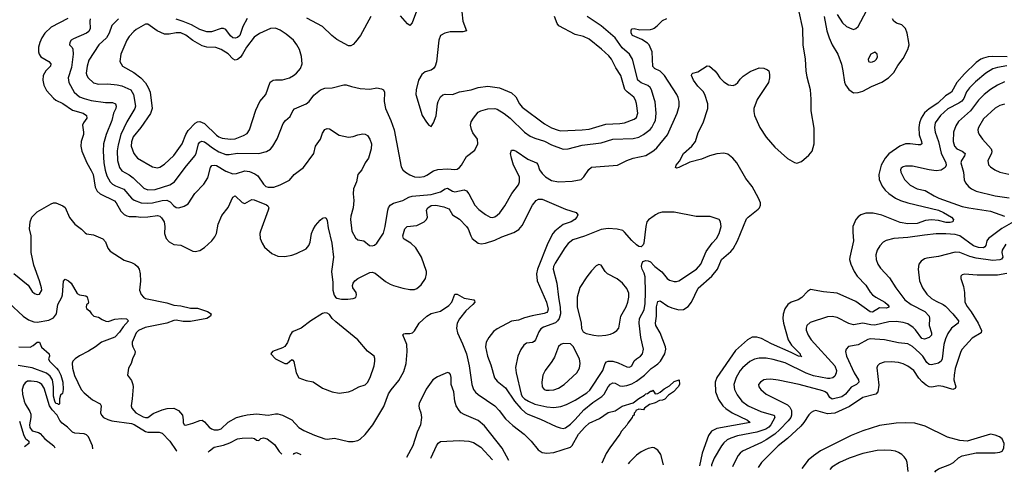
# Model space of a CAD drawing. Header units: inches. Extents: x 1954678 to 2060271, y 904822 to 1016299.
# Tile 104 of 256: x 2034623 to 2042968, y 905307 to 909143. Entities that reach past the tile are written whole.
import ezdxf

# ---------------------------------------------------------------- set-up
doc = ezdxf.new("R2010")
doc.units = ezdxf.units.IN
doc.header["$MEASUREMENT"] = 0
doc.layers.add('C0930', color=7, linetype='Continuous')
doc.layers.add('C0940', color=7, linetype='Continuous')

msp = doc.modelspace()

# ---------------------------------------------------------------- linework, layer by layer
at = {"layer": 'C0930', "color": 5}
for points, elevation in [([(2037985.3, 909214.7), (2037950, 909117.2), (2037930, 909095.1), (2037910, 909107), (2037850, 909177)], 560), ([(2038370.2, 909210.2), (2038378.9, 909130), (2038410.5, 909050), (2038378.2, 909041.8), (2038270, 909041), (2038226, 909030), (2038190.7, 909010), (2038174.9, 908970), (2038154.6, 908785.4), (2038145.3, 908750), (2038131.1, 908728.9), (2038110, 908714.7), (2038058.9, 908701.1), (2038030, 908678), (2038004.4, 908630), (2037982, 908550), (2037979.5, 908510), (2038033.7, 908330), (2038070, 908273.4), (2038090, 908250.7), (2038110, 908238.8), (2038131.3, 908268.7), (2038152.7, 908327.3), (2038163.5, 908430), (2038169.7, 908450.3), (2038189.8, 908490.2), (2038210, 908506), (2038230, 908512), (2038290, 908510.3), (2038350, 908531.7), (2038450, 908547.7), (2038510, 908569.2), (2038590, 908580.2), (2038690, 908564.5), (2038790, 908522.7), (2038827.3, 908490), (2038858.2, 908430), (2038882.5, 908402.5), (2039070, 908261.5), (2039130, 908227.9), (2039185.7, 908205.7), (2039210, 908201.6), (2039390, 908208.7), (2039450, 908215.9), (2039590, 908258.3), (2039710, 908263.8), (2039749.2, 908270), (2039830, 908299.1), (2039850, 908314.4), (2039863.1, 908350), (2039851.8, 908431.8), (2039842.3, 908462.3), (2039827.7, 908487.7), (2039770.6, 908530.6), (2039752.7, 908552.7), (2039718.1, 908670), (2039674.6, 908734.6), (2039638.4, 908810), (2039617, 908837), (2039554.3, 908894.3), (2039450, 908978.4), (2039400.8, 909000.8), (2039330, 909017.1), (2039193.1, 909090), (2039178.5, 909110), (2039156.9, 909170)], 580), ([(2035030, 909153.9), (2034890, 909080.8), (2034837.1, 909030), (2034810.1, 908990), (2034793.1, 908950), (2034783, 908910), (2034781.4, 908870), (2034787.3, 908850), (2034802, 908830), (2034870.2, 908790), (2034888.3, 908770), (2034885.6, 908750), (2034845, 908710), (2034823.5, 908670), (2034820.3, 908630), (2034827.4, 908587.4), (2034850, 908542.3), (2034910, 908477.4), (2034930, 908461.7), (2034990, 908433.4), (2035070, 908375.3), (2035160.4, 908350), (2035190.3, 908330), (2035193.1, 908310), (2035162.7, 908270), (2035156, 908250), (2035164.6, 908190), (2035163.1, 908170), (2035143.6, 908110), (2035141.1, 908070), (2035150.3, 908030), (2035191.2, 907930), (2035230, 907865.3), (2035245.5, 907830), (2035264.2, 907724.2), (2035278.9, 907690), (2035306.3, 907666.3), (2035426.9, 907606.8), (2035441.1, 907590), (2035480.3, 907520.3), (2035510, 907491.4), (2035530, 907480.7), (2035550, 907475.5), (2035610, 907475.1), (2035650, 907469.5), (2035710, 907471.8), (2035790, 907483.9), (2035810, 907479), (2035825.2, 907465.2), (2035847.5, 907430), (2035852.7, 907390), (2035850.2, 907330), (2035863.2, 907290), (2035890, 907259.5), (2035930, 907238.4), (2035990, 907233.4), (2036090, 907180.4), (2036110, 907178.4), (2036150, 907187), (2036190, 907212.2), (2036250.7, 907269.3), (2036277.7, 907302.3), (2036291.5, 907331.5), (2036304.2, 907410), (2036337.1, 907482.9), (2036390, 907552.4), (2036430, 907638.4), (2036450, 907650.4), (2036510, 907593.7), (2036530, 907586.7), (2036590, 907618.7), (2036610, 907616.1), (2036713.8, 907573.8), (2036725.1, 907565.1), (2036734, 907550), (2036730.2, 907530), (2036663.2, 907350), (2036659, 907330), (2036662.3, 907290), (2036677, 907250), (2036696.5, 907216.5), (2036760.5, 907160.5), (2036810, 907137.6), (2036870, 907134.9), (2036930, 907147), (2036970, 907161.3), (2037050, 907200.4), (2037073.7, 907230), (2037083.6, 907256.4), (2037097.3, 907330), (2037110, 907364.4), (2037130, 907399.5), (2037170, 907444.9), (2037190, 907460.4), (2037210, 907467.7), (2037220.5, 907460.5), (2037230, 907442), (2037238.5, 907378.5), (2037269, 907249), (2037282.4, 907130), (2037264.9, 907010), (2037275.9, 906915.9), (2037277.1, 906850), (2037288, 906808), (2037298.8, 906790), (2037310, 906782), (2037350, 906774.9), (2037404.8, 906775.2), (2037450, 906780.7), (2037471.5, 906788.5), (2037478, 906810), (2037475.1, 906830), (2037447, 906870), (2037442.9, 906890), (2037449.6, 906910), (2037464.5, 906930), (2037489.3, 906950), (2037590, 907001.2), (2037610, 907003.2), (2037635.4, 906995.4), (2037723, 906923), (2037762.2, 906902.2), (2037790.8, 906890), (2037870, 906868.2), (2037930, 906857.2), (2037970, 906857.3), (2037990, 906865.5), (2038025.3, 906894.7), (2038063.1, 906950), (2038071.5, 906990), (2038069.8, 907010), (2038029.8, 907129.8), (2037981.7, 907210), (2037936.9, 907250), (2037882.6, 907282.6), (2037875.6, 907290), (2037869.8, 907310), (2037888.5, 907371.5), (2037905.6, 907390), (2037990, 907400.2), (2038049.7, 907430), (2038069.7, 907450), (2038079.7, 907470), (2038070.9, 907530), (2038081, 907550), (2038110, 907568.6), (2038151.1, 907571.1), (2038217.4, 907557.4), (2038259.1, 907539.1), (2038269.5, 907529.5), (2038291.6, 907490), (2038351.2, 907451.2), (2038409.2, 907390), (2038424.4, 907370), (2038445.8, 907310), (2038459, 907290), (2038508.7, 907250), (2038535.3, 907244.7), (2038570, 907247.9), (2038650, 907274.2), (2038710, 907304.2), (2038810, 907339.6), (2038854.5, 907365.5), (2038881.8, 907398.2), (2038970, 907570.4), (2039001.6, 907610), (2039018.8, 907621.2), (2039050, 907622.3), (2039250, 907538.3), (2039338.8, 907510), (2039354, 907490), (2039346, 907470), (2039326.7, 907450), (2039297.1, 907430), (2039230, 907406.6), (2039157.2, 907350), (2039140.2, 907330), (2039097.9, 907250), (2039010.7, 907030), (2039002, 906990), (2039007.3, 906930), (2039089.1, 906750), (2039101, 906690), (2039097.3, 906670), (2039090, 906661.8), (2039067.9, 906652.1), (2038966.6, 906633.4), (2038902.5, 906617.5), (2038850, 906596.8), (2038790, 906587.2), (2038670, 906522), (2038640, 906500), (2038599.5, 906450), (2038577.8, 906410), (2038571.2, 906370), (2038587.8, 906290), (2038617.1, 906217.1), (2038647.9, 906107.9), (2038670, 906080.3), (2038741.7, 906021.7), (2038816.3, 905910), (2038870, 905847.2), (2038910, 905811.9), (2038930, 905800.4), (2039037.1, 905757.1), (2039170, 905694.3), (2039202.7, 905682.7), (2039230, 905679.1), (2039250, 905684.5), (2039290, 905715.2), (2039330, 905753.8), (2039402.9, 905837.1), (2039481.5, 905898.5), (2039557.5, 905950), (2039575.8, 905970), (2039609.9, 906030.1), (2039630, 906054.1), (2039650, 906064.3), (2039670, 906062.3), (2039710, 906040.8), (2039730, 906037), (2039770, 906041.7), (2039810, 906055.9), (2039850, 906078.8), (2039919, 906130), (2039974.1, 906185.9), (2040000, 906204.4)], 520), ([(2035221.6, 909150), (2035218.2, 909130), (2035221.5, 909070), (2035210, 909044.7), (2035190, 909029.8), (2035078.5, 908981.4), (2035060.7, 908970), (2035046.8, 908950), (2035046, 908930), (2035067.5, 908907.5), (2035073.1, 908893.1), (2035075.9, 908850), (2035062.6, 908737.4), (2035032.9, 908650), (2035040.3, 908610), (2035084.1, 908530), (2035130.1, 908490.1), (2035170, 908474.6), (2035230, 908459.5), (2035350, 908442.2), (2035410, 908442.7), (2035436.5, 908430), (2035441.1, 908410), (2035436.8, 908390), (2035417.8, 908350), (2035404.6, 908290), (2035356.8, 908170), (2035334.3, 908090), (2035331.3, 908030), (2035336.4, 907930), (2035346.8, 907866.8), (2035361.2, 907821.2), (2035389.5, 907769.5), (2035408.9, 907750), (2035434.6, 907734.6), (2035506.6, 907706.6), (2035570, 907630.2), (2035592.8, 907612.8), (2035652.4, 907592.4), (2035707.8, 907587.8), (2035750, 907592.3), (2035830, 907612), (2035870, 907614.6), (2035898.9, 907598.9), (2035930, 907565.7), (2035950, 907552), (2035970.9, 907549.1), (2036016.2, 907563.8), (2036050, 907583.8), (2036106.6, 907670), (2036183.1, 907750), (2036216.5, 907803.5), (2036241.6, 907890), (2036252.6, 907907.4), (2036270, 907911.7), (2036290, 907907.3), (2036370, 907858.3), (2036430, 907838.1), (2036460.4, 907839.6), (2036530, 907862.9), (2036570, 907857.7), (2036616.9, 907836.9), (2036640.7, 907820.7), (2036690, 907750.3), (2036710, 907730.3), (2036730, 907722.4), (2036775.8, 907724.2), (2036830, 907743.1), (2036910, 907784.4), (2036950, 907830.4), (2037028.3, 907891.7), (2037115.1, 908010), (2037129.6, 908070), (2037173.6, 908130), (2037190, 908181), (2037210, 908212.7), (2037230, 908220.4), (2037250, 908218.4), (2037330, 908163.8), (2037410, 908147.7), (2037450, 908152.7), (2037490, 908168.4), (2037530, 908177.1), (2037550, 908173.4), (2037570, 908160.5), (2037591.7, 908130), (2037604.6, 908090), (2037603.1, 908050), (2037578.7, 907970), (2037550.2, 907929.8), (2037523.1, 907870), (2037489.3, 907830), (2037476.9, 907770), (2037451.4, 907710), (2037448, 907668), (2037453.8, 907610), (2037449, 907550), (2037430, 907479), (2037427.3, 907450), (2037439.2, 907350), (2037470, 907294.4), (2037490, 907278.7), (2037541, 907270), (2037588.1, 907228.1), (2037610, 907225.5), (2037630, 907233), (2037651, 907249), (2037705, 907335), (2037721, 907390), (2037743.5, 907530), (2037749.7, 907550), (2037763, 907570), (2037792.2, 907587.8), (2037870, 907610.2), (2037921.8, 907638.2), (2037950, 907647.9), (2038110, 907660.6), (2038190, 907684.6), (2038230, 907710.2), (2038250, 907714.2), (2038290, 907690.2), (2038310, 907684.8), (2038390, 907700.8), (2038410, 907691.7), (2038428.7, 907668.7), (2038479.1, 907570), (2038513.8, 907533.8), (2038570, 907491.8), (2038610, 907470.4), (2038630, 907466.7), (2038650, 907472.7), (2038670, 907486.4), (2038692.6, 907507.4), (2038735.5, 907564.5), (2038794.7, 907670), (2038850, 907743.8), (2038860.3, 907770), (2038858.4, 907810), (2038808.7, 907910), (2038789.8, 907970), (2038783.5, 908010), (2038790, 908036.3), (2038810, 908036.5), (2038830, 908027.6), (2038930, 907960.2), (2039003, 907930), (2039014.7, 907914.7), (2039027.1, 907870), (2039050, 907838.5), (2039078.5, 907810), (2039130, 907780.2), (2039190, 907767.9), (2039305, 907775), (2039381.2, 907790), (2039404.5, 907810), (2039445.5, 907874.5), (2039470, 907893.4), (2039690, 907909), (2039769.8, 907950.2), (2039821.2, 907970), (2039930, 907991.5), (2039990, 908029.1), (2040000, 908038.1)], 540), ([(2035459.7, 909150), (2035404.7, 909095.3), (2035381.5, 909030), (2035358.2, 908990), (2035292.7, 908930), (2035210, 908799.6), (2035194.2, 908750), (2035186.7, 908690), (2035191.2, 908670), (2035203.5, 908650), (2035250, 908608.3), (2035290, 908597.7), (2035370, 908598.6), (2035450, 908591.9), (2035490, 908583.5), (2035565.7, 908550), (2035586.7, 908510), (2035604.1, 908410), (2035599.8, 908390), (2035530, 908276.4), (2035479.2, 908170), (2035457.1, 908082.9), (2035450.7, 908030.7), (2035452.2, 907950), (2035468.7, 907890), (2035490, 907862.7), (2035550, 907829.4), (2035584.1, 907804.1), (2035674.5, 907714.5), (2035710, 907702.6), (2035770, 907704.4), (2035896.7, 907743.3), (2035936.4, 907770), (2036026.6, 907890), (2036108.9, 907990), (2036118.6, 908010), (2036139.3, 908090), (2036150, 908104.6), (2036167.5, 908112.5), (2036190, 908107.3), (2036210, 908095.3), (2036256.6, 908056.6), (2036310, 908022.5), (2036370, 908000.1), (2036399.7, 908000.3), (2036470, 908011.8), (2036650, 908009.2), (2036714.6, 908025.4), (2036750, 908046.7), (2036769.6, 908070), (2036806.1, 908133.9), (2036857.2, 908262.8), (2036877, 908290), (2036916.5, 908323.5), (2036938.9, 908370), (2036952.9, 908387.1), (2037051.5, 908430), (2037075.8, 908450), (2037116.4, 908503.6), (2037172.7, 908550), (2037210, 908563.1), (2037270, 908566.5), (2037370.4, 908590.4), (2037390.4, 908590.4), (2037435.9, 908575.9), (2037510, 908561.3), (2037590, 908553.7), (2037650, 908567), (2037690, 908558.7), (2037707.5, 908547.5), (2037716, 908530), (2037712.4, 908450), (2037723.2, 908390), (2037769.4, 908289.4), (2037796.9, 908210), (2037856.5, 907896.5), (2037870.3, 907870), (2037892.2, 907850), (2037930, 907827.1), (2037970, 907811.9), (2038010, 907808.6), (2038050, 907815.2), (2038074.3, 907825.7), (2038130, 907863.6), (2038166.9, 907873.1), (2038250, 907878.6), (2038310, 907874), (2038330, 907877.4), (2038351.6, 907890), (2038368, 907910), (2038410, 907983), (2038481.6, 908038.4), (2038504.5, 908090), (2038503.7, 908130), (2038464.8, 908184.8), (2038451.9, 908211.9), (2038444.4, 908250), (2038450, 908277.3), (2038468, 908310), (2038510, 908358.7), (2038530, 908371.5), (2038590, 908389.1), (2038650.2, 908390.2), (2038670, 908384), (2038730, 908348.1), (2038779.6, 908310), (2038900.8, 908190), (2038950, 908155.6), (2038990, 908138), (2039070, 908114.4), (2039130, 908083), (2039230, 908045.8), (2039271.4, 908048.6), (2039390, 908080.1), (2039550, 908100.6), (2039650.5, 908129.5), (2039823.3, 908136.7), (2039870, 908147.8), (2039910, 908169.3), (2039967.1, 908212.9), (2039980.3, 908230), (2040000, 908268.9)], 560), ([(2036550, 909154.7), (2036515.4, 909084.6), (2036490, 909008.3), (2036470, 908992.5), (2036450, 908987.3), (2036430, 908989.8), (2036410, 909006.6), (2036370, 909060.9), (2036350, 909069.8), (2036330, 909067.8), (2036250, 909039.2), (2036210, 909040.4), (2036150, 909059.6), (2036078.9, 909098.9), (2036010, 909128.4), (2035950, 909146.5)], 560), ([(2037598.9, 909170), (2037510.9, 909009.1), (2037470, 908955.6), (2037450, 908934.5), (2037430, 908922), (2037410, 908922), (2037310, 908976.3), (2037268.9, 909008.9), (2037190, 909085.1), (2037057.3, 909157.3)], 560), ([(2040000, 908473.4), (2039977.4, 908550), (2039966.2, 908570), (2039946.8, 908586.8), (2039890, 908608.7), (2039863.2, 908630), (2039818, 908810), (2039790.9, 908850), (2039730, 908903.5), (2039670, 908990.7), (2039550, 909092.5), (2039433.3, 909170)], 560), ([(2040000, 908734.6), (2039990, 908747.6), (2039982.9, 908870), (2039958.5, 908930), (2039944.5, 908944.5), (2039896.1, 908976.1), (2039817.6, 909010), (2039804.4, 909030), (2039804.2, 909055.8), (2039814, 909066), (2039830, 909068.4), (2039877.8, 909057.8), (2039970, 909060.2), (2039990, 909066.2), (2040000, 909072.9)], 540), ([(2034572.7, 906992.7), (2034693.9, 906893.9), (2034730, 906840.7), (2034750, 906822), (2034770, 906813.4), (2034790, 906817.3), (2034809.5, 906850), (2034807.6, 906870), (2034791.3, 906930), (2034742.4, 907062.4), (2034720.4, 907170), (2034719.2, 907310), (2034707.3, 907370), (2034712.5, 907430), (2034726, 907470), (2034770, 907513.8), (2034890, 907583), (2034910, 907590.4), (2034930, 907590.4), (2034990, 907564.9), (2035010, 907550.4), (2035045.5, 907465.5), (2035090, 907410.3), (2035146.8, 907366.8), (2035176.9, 907336.9), (2035190, 907328.5), (2035250, 907319.1), (2035326.5, 907286.5), (2035350, 907260.7), (2035370, 907206.8), (2035390, 907182), (2035510, 907104.9), (2035570, 907085.7), (2035599.1, 907070), (2035623, 907050), (2035636.4, 907030), (2035644.2, 906990), (2035647.1, 906927.1), (2035637.3, 906850), (2035652.6, 906812.6), (2035673.7, 906790), (2035690, 906780.7), (2035870, 906743.2), (2035930, 906724.8), (2035990, 906717.7), (2036070, 906698.3), (2036130, 906697.8), (2036214.8, 906670), (2036247.3, 906650), (2036240.5, 906630), (2036210, 906609.8), (2036070, 906585.8), (2036010, 906585.1), (2035950, 906595.8), (2035930, 906594.5), (2035870, 906571.2), (2035686.7, 906533.3), (2035630.4, 906510), (2035611.4, 906490), (2035575.8, 906410), (2035575.5, 906390), (2035581.8, 906370), (2035602.4, 906330), (2035600.2, 906310), (2035580.3, 906270), (2035568.2, 906230), (2035546.4, 906190), (2035536, 906130), (2035570, 906084.7), (2035583, 906050), (2035585.5, 906030), (2035577.6, 905930), (2035568.2, 905870), (2035572.7, 905850), (2035608.7, 905810), (2035670, 905776.5), (2035690, 905770.4), (2035710, 905772.7), (2035754.8, 905805.2), (2035830, 905836), (2035871.9, 905848.1), (2035930, 905850.2), (2035970.2, 905830.2), (2036002.3, 905790), (2036008.8, 905751.2), (2036007.6, 905727.6), (2036018, 905710), (2036030, 905706), (2036090, 905722.6), (2036150, 905746.7), (2036170, 905748.2), (2036190, 905735.5), (2036230, 905690.6), (2036250, 905675.5), (2036270, 905666.7), (2036305.7, 905665.7), (2036330, 905675.8), (2036390, 905732.4), (2036459.3, 905770), (2036513.7, 905786.3), (2036550, 905794), (2036630, 905801.2), (2036730, 905792.2), (2036790, 905803.8), (2036810, 905802.7), (2036850.7, 905790.7), (2036930, 905752.9), (2036990, 905687.8), (2037030, 905661.5), (2037121.1, 905621.1), (2037209.7, 905590.3), (2037230, 905587.2), (2037290, 905594.9), (2037410, 905567.4), (2037450, 905567.2), (2037490, 905577), (2037510, 905588.8), (2037550, 905627.2), (2037616.5, 905710), (2037710, 905864.2), (2037750, 905973.1), (2037770, 906005.5), (2037835.2, 906084.8), (2037878.4, 906161.6), (2037897.8, 906230), (2037908.3, 906330), (2037902.8, 906390), (2037870, 906471), (2037878.9, 906481.1), (2037890, 906483.6), (2037930, 906482.5), (2037952.3, 906487.7), (2037970, 906504.7), (2038009, 906571), (2038073, 906630), (2038110, 906652.4), (2038190, 906672.9), (2038259.9, 906720.1), (2038285.9, 906750), (2038310, 906816.3), (2038330, 906816.5), (2038390, 906783), (2038471.3, 906770), (2038479, 906759), (2038479.6, 906750), (2038463.2, 906730), (2038403.2, 906676.8), (2038351.7, 906608.3), (2038331.1, 906570), (2038324.6, 906530), (2038334.2, 906490), (2038376.8, 906396.8), (2038410.1, 906310), (2038431.7, 906208.3), (2038455, 906050), (2038469.1, 906010), (2038486.3, 905986.3), (2038507.6, 905967.6), (2038650.1, 905870.1), (2038686.6, 905830), (2038739.2, 905759.2), (2038802.6, 905702.6), (2038898.6, 905630), (2038959, 905570), (2039016.8, 905496.8), (2039050, 905474.1), (2039090, 905469.4), (2039150, 905475.3), (2039290, 905519.8), (2039306.4, 905533.6), (2039358.7, 905630), (2039413.3, 905690), (2039450, 905722.7), (2039537.1, 905762.9), (2039610, 905812.5), (2039670, 905827.2), (2039730, 905867), (2039823, 905897), (2039870, 905932.4), (2039919.1, 905960.9), (2039930, 905972.4), (2039944, 905976), (2039970, 905994.9), (2039984.7, 905995.3), (2039990, 906002), (2040000, 905987)], 480), ([(2040000, 907480.8), (2039953.5, 907446.5), (2039939.5, 907430), (2039928.8, 907390), (2039911.7, 907248.3), (2039906.2, 907233.8), (2039890, 907217.2), (2039870, 907220.9), (2039850, 907233.6), (2039810, 907271.3), (2039750, 907343.6), (2039735.2, 907355.2), (2039687.6, 907367.6), (2039610, 907373.6), (2039550, 907365), (2039410, 907307.7), (2039310, 907277.1), (2039270, 907246.9), (2039242.4, 907210), (2039161.2, 907078.8), (2039147.3, 907050), (2039144.5, 907030), (2039176.6, 906910), (2039188.3, 906790), (2039203, 906703), (2039205.5, 906650), (2039194.8, 906610), (2039182.3, 906590), (2039165, 906575), (2039062.9, 906537.1), (2039038.4, 906521.6), (2039022, 906498), (2038994, 906430), (2038983.5, 906416.5), (2038970, 906407.4), (2038919.3, 906400.7), (2038895.2, 906384.8), (2038871.5, 906348.5), (2038845.2, 906290), (2038826, 906194), (2038830.9, 906150), (2038873.5, 905970), (2038882.9, 905950), (2038901.7, 905930), (2038934.2, 905910), (2038990, 905885.7), (2039090, 905860.4), (2039150, 905856.6), (2039210, 905864.4), (2039257.8, 905882.2), (2039330, 905918.4), (2039430, 905981.7), (2039456.4, 906003.6), (2039566.2, 906170), (2039585.6, 906230), (2039596.6, 906243.4), (2039610.8, 906249.2), (2039650, 906248.3), (2039695.2, 906235.2), (2039770, 906200.4), (2039790, 906199.3), (2039809.6, 906210.4), (2039830, 906253), (2039849.4, 906270), (2039884.5, 906290), (2039902.4, 906310), (2039911, 906350), (2039886, 906450), (2039872.5, 906570), (2039877.3, 906610), (2039914.9, 906685.1), (2039923.4, 906736.6), (2039927.4, 906830), (2039923, 906963), (2039916.1, 906996.1), (2039898, 907030), (2039893.5, 907050), (2039894.7, 907070), (2039905.1, 907094.9), (2039930, 907103.1), (2039950, 907100.3), (2039970, 907090.3), (2040000, 907057.6)], 540), ([(2034530, 906743.1), (2034653.2, 906630), (2034699.2, 906599.2), (2034743.4, 906583.3), (2034770, 906580.4), (2034870, 906596.6), (2034910, 906617.5), (2034934.2, 906650), (2034947.8, 906730), (2034980.7, 906790), (2034985.8, 906810), (2034993.8, 906926.2), (2035010, 906943), (2035038, 906930), (2035059.5, 906910), (2035110, 906823.8), (2035130, 906810.4), (2035183.5, 906803.5), (2035195.5, 906795.5), (2035206, 906750), (2035203.6, 906736.4), (2035190, 906726), (2035185.4, 906705.4), (2035190, 906694), (2035216, 906676), (2035231.3, 906650), (2035251.3, 906630), (2035290, 906621.6), (2035321.2, 906601.2), (2035352.1, 906587.9), (2035374, 906586), (2035430, 906603.7), (2035490, 906611.4), (2035527.1, 906607.1), (2035545.5, 906590), (2035498.8, 906541.2), (2035470, 906495.4), (2035430, 906452.6), (2035316.4, 906410), (2035267, 906370), (2035207.1, 906332.9), (2035130, 906295), (2035092.9, 906270), (2035073.1, 906250), (2035067, 906233), (2035070.2, 906189.8), (2035088.5, 906128.5), (2035143.8, 906010), (2035170, 905981.2), (2035240.2, 905920.2), (2035305.9, 905885.9), (2035313, 905870), (2035308.8, 905810), (2035316.3, 905790), (2035333.6, 905770), (2035370, 905753.5), (2035404.3, 905744.3), (2035570, 905721.7), (2035592.8, 905712.8), (2035690, 905654), (2035710, 905647.7), (2035806, 905646), (2035830, 905637.8), (2035896.8, 905570), (2035950, 905491.3), (2035954.7, 905486.1)], 460), ([(2034616.3, 906370), (2034711.3, 906368.7), (2034738.8, 906381.2), (2034770, 906410.2), (2034790, 906410.4), (2034807.7, 906367.7), (2034874.3, 906310), (2034874.9, 906290), (2034868.1, 906270), (2034875, 906250), (2034936.1, 906190), (2034952.2, 906170), (2034973.2, 906130), (2034989.4, 906070), (2034992.7, 906007.3), (2034985.1, 905974.9), (2034970, 905959.3), (2034959.5, 905930), (2034961.6, 905890), (2034957.2, 905882.8), (2034950, 905881.3), (2034946.1, 905886.2), (2034930, 905889.3), (2034920.5, 905910), (2034908.8, 905951.2), (2034909, 906030), (2034900.7, 906090), (2034881.5, 906121.5), (2034850, 906146.9), (2034727.9, 906192.1), (2034610, 906211)], 440), ([(2038767.3, 905407.3), (2038711.5, 905511.5), (2038561.7, 905701.7), (2038510, 905744.7), (2038390, 905795.8), (2038365.8, 905810), (2038346.5, 905830), (2038323.2, 905870), (2038309.9, 905910), (2038301.3, 905990), (2038280.7, 906050), (2038280.9, 906110), (2038274.8, 906134.8), (2038266.4, 906146.4), (2038250, 906151.4), (2038210, 906136.7), (2038163.7, 906116.3), (2038125.9, 906090), (2038067.5, 906012.5), (2038009.1, 905890), (2038004.6, 905870), (2038007.3, 905850), (2038023.1, 905810), (2038029.6, 905770), (2038020.1, 905710), (2037991.7, 905648.3), (2037954.2, 905530), (2037901.1, 905431.6)], 480), ([(2035244.4, 905505.9), (2035239, 905530), (2035206.8, 905606.8), (2035190, 905623.4), (2035170, 905632.9), (2035090, 905639.4), (2035070, 905647.7), (2035027.3, 905690), (2034983.3, 905723.3), (2034964.8, 905744.8), (2034940.3, 905790), (2034897.4, 905837.4), (2034875.2, 905870), (2034830, 906018.7), (2034811.7, 906050), (2034790, 906065.6), (2034770, 906072.7), (2034721.7, 906078.3), (2034690, 906078), (2034670, 906066.6), (2034654.6, 906045.4), (2034645.2, 906010), (2034648, 905970), (2034661.2, 905910), (2034670, 905886.4), (2034710, 905822.4), (2034718.3, 905798.3), (2034718.4, 905770), (2034707.6, 905710), (2034710, 905685.7), (2034730, 905658.3), (2034784, 905644), (2034796.3, 905636.3), (2034836.3, 905590), (2034913.7, 905530), (2034920.5, 905515)], 460), ([(2040000, 905893.2), (2039959.6, 905880.4), (2039918.8, 905850), (2039910, 905835.3), (2039870, 905841.2), (2039844.7, 905830), (2039842, 905818), (2039832, 905808), (2039831.3, 905790), (2039817.3, 905782.7), (2039813, 905770), (2039776.7, 905723.3), (2039770, 905705.1), (2039724.4, 905655.6), (2039710.3, 905630), (2039625.1, 905514.9), (2039594.8, 905465.2), (2039555.5, 905385.3)], 480), ([(2034620.9, 905740.9), (2034658.5, 905618.5), (2034673.4, 905593.4), (2034700.6, 905570), (2034700.6, 905550), (2034665.1, 905522.2)], 440), ([(2036221.2, 905478.6), (2036231.3, 905490), (2036270, 905519.1), (2036350, 905537.5), (2036404.6, 905555.4), (2036470, 905590.1), (2036510, 905596.8), (2036590, 905598.6), (2036612, 905592), (2036630, 905579.5), (2036650, 905577.1), (2036667.9, 905592.1), (2036690, 905599.6), (2036719.3, 905590), (2036781.3, 905541.3), (2036822.3, 905482.3), (2036842.8, 905462.8), (2036845.9, 905461.1)], 460), ([(2038108.2, 905425.8), (2038110, 905431.5), (2038155.8, 905530), (2038170, 905552.6), (2038190, 905568.4), (2038350, 905577.5), (2038429.9, 905569.9), (2038470, 905559.9), (2038530, 905519), (2038630.3, 905411.2)], 520), ([(2036942.4, 905458.4), (2036950, 905467.6), (2036970, 905474.4), (2037005.5, 905456.6)], 460), ([(2040000, 905512.9), (2039990, 905516.1), (2039950, 905508.7), (2039922.9, 905497.1), (2039890, 905480.8), (2039850, 905451.8), (2039790, 905392.7), (2039779, 905379)], 520)]:
    msp.add_lwpolyline(points, dxfattribs=dict(at, elevation=elevation))
for points, elevation in [([(2035710, 909104.2), (2035690, 909104.2), (2035610, 909060.5), (2035590, 909043.5), (2035550, 909000.5), (2035531.1, 908970), (2035480.2, 908850), (2035473.1, 908790), (2035494, 908750), (2035590, 908695.9), (2035650, 908649.3), (2035688.7, 908608.7), (2035712.6, 908570), (2035727.8, 908530), (2035746.8, 908390), (2035731.9, 908348.1), (2035649.4, 908230), (2035585.5, 908150), (2035570.8, 908109.2), (2035568, 908070), (2035589.3, 908010), (2035622.3, 907970), (2035750, 907895.3), (2035790, 907888.9), (2035810, 907894.3), (2035850, 907918.5), (2035930, 907992.3), (2036000.9, 908090), (2036031.1, 908170), (2036050, 908205.4), (2036110, 908267.6), (2036130, 908278.2), (2036150, 908279.8), (2036190, 908263.2), (2036290, 908165.8), (2036310, 908151.1), (2036339.6, 908139.6), (2036410, 908130.9), (2036450, 908133.2), (2036519.4, 908160.6), (2036550, 908179.6), (2036570.8, 908210), (2036623.6, 908376.4), (2036659.2, 908450), (2036708.3, 908510), (2036746.5, 908613.5), (2036770, 908630.3), (2036790, 908634.9), (2036850, 908633.4), (2036910, 908651.7), (2036944.5, 908670), (2036969.6, 908690), (2037001.6, 908730), (2037015.8, 908770), (2037012.7, 908832.7), (2036993.6, 908890), (2036973, 908930), (2036944.2, 908970), (2036881.4, 909021.4), (2036830, 909055.3), (2036790, 909071.4), (2036750, 909068.2), (2036654.2, 909025.8), (2036610, 908994.5), (2036545.2, 908910), (2036511.8, 908850), (2036493.6, 908826.4), (2036470, 908806.6), (2036450, 908801.4), (2036430, 908812.9), (2036390, 908853.6), (2036330, 908890.7), (2036286.5, 908906.5), (2036210, 908911.8), (2036170, 908921.2), (2036090, 908967.7), (2036030, 909011.3), (2035990, 909031.1), (2035950, 909033.3), (2035890, 909021.6), (2035850, 909022.1), (2035787.6, 909050)], 580), ([(2039530, 907069.2), (2039510, 907057.2), (2039470, 907013.2), (2039430, 906962.7), (2039370, 906872.3), (2039347.3, 906792.7), (2039348, 906710), (2039380.3, 906570), (2039385.1, 906525.1), (2039397.6, 906497.6), (2039422.6, 906482.6), (2039490, 906468.8), (2039530, 906464.9), (2039590, 906468.9), (2039630, 906478), (2039656, 906490), (2039683.7, 906510), (2039700.7, 906530), (2039718, 906630), (2039761.8, 906710), (2039776, 906750), (2039785.5, 906790), (2039785.6, 906825.6), (2039770, 906864.7), (2039731.4, 906911.4), (2039685.8, 906945.8), (2039603.7, 906990), (2039583.7, 907010), (2039550, 907064)], 560), ([(2037210, 906659), (2037190, 906653.2), (2037090, 906589.8), (2037010, 906529.7), (2036940, 906500), (2036928.7, 906491.3), (2036916.5, 906470), (2036893.1, 906406.9), (2036870, 906374.5), (2036850, 906362.4), (2036766, 906330), (2036751.3, 906310), (2036791, 906270), (2036870, 906230.5), (2036890, 906230.4), (2036930, 906264.4), (2036938, 906258), (2036946.6, 906246.6), (2036965.6, 906150), (2036990, 906106.7), (2037050, 906085), (2037110, 906072.5), (2037190, 906020.7), (2037272.2, 905987.8), (2037330, 905978.4), (2037410, 905989.1), (2037440.8, 905999.2), (2037498.4, 906030), (2037550, 906048.4), (2037570, 906066.7), (2037592.9, 906110), (2037626.2, 906210), (2037634.3, 906250), (2037632.7, 906272.7), (2037626.6, 906290), (2037570, 906333), (2037488, 906430), (2037301.1, 906581.1), (2037271.6, 906610), (2037250, 906644), (2037230, 906655.3)], 520), ([(2039230, 906398), (2039209.1, 906390.9), (2039190, 906372), (2039156.9, 906283.1), (2039134.3, 906245.7), (2039077.1, 906170), (2039057.6, 906130), (2039047, 906070), (2039050.6, 906030), (2039067.3, 906010), (2039084, 906004), (2039110, 906001.7), (2039150, 906006.9), (2039190, 906019), (2039238.7, 906050), (2039345.6, 906150), (2039368, 906190), (2039374.3, 906230), (2039366.3, 906270), (2039313, 906373), (2039290, 906396)], 560)]:
    msp.add_lwpolyline(points, close=True, dxfattribs=dict(at, elevation=elevation))
at = {"layer": 'C0940', "color": 5}
for points, elevation in [([(2040000, 906204.4), (2040030, 906225.6), (2040054.3, 906250), (2040089.8, 906310), (2040098.9, 906350), (2040096.2, 906370), (2040049.9, 906490), (2040015.7, 906550), (2040011.7, 906570), (2040020.1, 906630), (2040020.1, 906710), (2040030, 906753.7), (2040050, 906761.3), (2040114.9, 906714.9), (2040150, 906700.1), (2040210, 906684.1), (2040250, 906687), (2040287.5, 906712.5), (2040315.7, 906750), (2040373.6, 906866.4), (2040490, 906969.2), (2040536.8, 907030), (2040569.5, 907110.5), (2040650, 907179.3), (2040670, 907201.8), (2040706.6, 907270), (2040784, 907456), (2040796, 907470), (2040882.6, 907537.4), (2040894, 907550), (2040902.2, 907570), (2040900.9, 907590), (2040884.8, 907630), (2040830, 907729.7), (2040778.4, 907798.4), (2040700.3, 907930), (2040667.2, 907970), (2040624.2, 908004.2), (2040590, 908011.5), (2040530, 908006.2), (2040470, 907988.1), (2040400.1, 907959.9), (2040303.7, 907936.3), (2040210, 907889.7), (2040190, 907885.1), (2040181.2, 907890), (2040185.6, 907910), (2040215.6, 907944.4), (2040247.7, 908010), (2040318.3, 908070), (2040351.2, 908110), (2040373.6, 908186.4), (2040416.2, 908270), (2040456, 908390), (2040455.6, 908430), (2040430.5, 908510.5), (2040415.8, 908535.8), (2040370, 908581.1), (2040334.3, 908630), (2040316, 908670), (2040319, 908681), (2040328, 908690), (2040370, 908700.5), (2040450, 908753), (2040470, 908750.6), (2040514.9, 908710), (2040531.3, 908691.3), (2040555.8, 908650), (2040590, 908617), (2040630, 908592), (2040670, 908585.3), (2040690, 908593), (2040709.4, 908610), (2040730, 908640.7), (2040754.9, 908665.1), (2040814.5, 908705.5), (2040890, 908735.5), (2040930, 908733), (2040959.5, 908719.5), (2040970.6, 908710), (2040978.3, 908678.3), (2040978, 908650), (2040968.7, 908610), (2040873.1, 908466.9), (2040846.2, 908390), (2040845.3, 908365.3), (2040851.4, 908330), (2040895.3, 908230), (2040950, 908148.7), (2041022.7, 908062.7), (2041130, 907967.2), (2041190, 907932.4), (2041210, 907928.4), (2041250, 907941.3), (2041310, 907993.7), (2041340.4, 908030), (2041355.3, 908090), (2041355.8, 908224.2), (2041330.5, 908370), (2041332, 908470), (2041324, 908550), (2041296.9, 908656.9), (2041288.3, 908710), (2041283.2, 908810), (2041264.1, 908930), (2041259.6, 909070), (2041228.5, 909210)], 520), ([(2041550, 909188.7), (2041596.9, 909116.9), (2041630, 909084.9), (2041674.8, 909065.2), (2041690, 909061.6), (2041710, 909067.7), (2041730, 909084.9), (2041801.1, 909218.9)], 540), ([(2040000, 909072.9), (2040025.4, 909090), (2040070, 909137.1), (2040106.6, 909153.4)], 540), ([(2041440.6, 909170), (2041464.4, 909050), (2041482.5, 908990), (2041510, 908930.3), (2041555.4, 908850), (2041586.6, 908766.6), (2041600.5, 908710), (2041613.3, 908613.3), (2041621.6, 908590), (2041650, 908551.8), (2041690, 908524.6), (2041730, 908525), (2041770, 908538.2), (2041842.7, 908577.3), (2041930, 908614.6), (2041986, 908650), (2042030, 908695.9), (2042065.7, 908754.3), (2042110, 908814.6), (2042150.8, 908890), (2042160.8, 908930), (2042159.3, 908950), (2042143.7, 909030), (2042130, 909069.6), (2042099.9, 909099.9), (2042054.4, 909114.4), (2042031.5, 909130), (2042020.4, 909150)], 520), ([(2042991.9, 908828.1), (2042867.6, 908832.4), (2042830, 908828.8), (2042790, 908818.6), (2042770, 908809.9), (2042730, 908781), (2042630, 908683.2), (2042566.6, 908610), (2042519.7, 908530), (2042470, 908499.2), (2042403.2, 908436.8), (2042330, 908386.6), (2042290, 908353.1), (2042262.5, 908310), (2042249, 908270), (2042242.7, 908230), (2042246.1, 908166.1), (2042266.7, 908110), (2042268, 908090), (2042256.1, 908083.9), (2042237.4, 908082.6), (2042170, 908091.7), (2042130, 908090.5), (2042083.6, 908070), (2041990, 908005.9), (2041957.8, 907970), (2041924.1, 907910), (2041905.4, 907830), (2041907.3, 907790), (2041931.5, 907731.5), (2041958.1, 907698.1), (2041989.1, 907669.1), (2042046.5, 907630), (2042088.7, 907610), (2042150, 907590.7), (2042410, 907528.2), (2042451.6, 907510), (2042519.5, 907470), (2042538.4, 907450), (2042530.6, 907430), (2042510, 907425), (2042475, 907425), (2042410, 907440.7), (2042350, 907446.4), (2042299.6, 907440.4), (2042230, 907415.8), (2042150, 907413.2), (2042084, 907424), (2041930, 907487.2), (2041855.6, 907504.4), (2041795.4, 907504.6), (2041751, 907489), (2041728.3, 907471.7), (2041710.2, 907449.8), (2041684.4, 907390), (2041682.5, 907342.5), (2041690.3, 907270), (2041657.2, 907130), (2041656.5, 907110), (2041666, 907070), (2041694.9, 907010), (2041720.8, 906970), (2041793.7, 906893.7), (2041830, 906834.9), (2041850, 906811.5), (2041879.5, 906790), (2041956, 906750), (2041978, 906730), (2041992.2, 906710), (2041990, 906706), (2041970, 906698.5), (2041910, 906700.7), (2041850, 906664.5), (2041830, 906667.4), (2041710, 906754), (2041550, 906825), (2041436, 906836), (2041324.4, 906855.6), (2041299.9, 906840.1), (2041252, 906788), (2041220.7, 906770), (2041162, 906750), (2041132.4, 906730), (2041107.2, 906692.8), (2041092.3, 906647.7), (2041091.2, 906610), (2041097.4, 906570), (2041137.1, 906430), (2041163.8, 906383.8), (2041237, 906310), (2041238.8, 906298.8), (2041250.3, 906289.7), (2041223.7, 906290), (2041162.1, 906322.1), (2040995.9, 906395.9), (2040910, 906442), (2040870, 906453.5), (2040830, 906450.9), (2040790, 906431), (2040690, 906339.3), (2040531, 906110), (2040517.7, 906070), (2040520.2, 905990), (2040545.1, 905925.1), (2040583.5, 905870), (2040606.3, 905846.3), (2040662, 905810), (2040791.8, 905750), (2040813, 905730), (2040530, 905678.5), (2040485.5, 905654.5), (2040460.6, 905619.4), (2040405.7, 905470), (2040383.8, 905362.1)], 520), ([(2040000, 908038.1), (2040022.1, 908057.9), (2040112.8, 908167.2), (2040194.8, 908350), (2040210.8, 908410), (2040212.9, 908450), (2040204.5, 908484.5), (2040192.1, 908510), (2040087, 908670), (2040050, 908708), (2040003.5, 908730), (2040000, 908734.6)], 540), ([(2042990, 908751.7), (2042910, 908739.3), (2042870, 908726.4), (2042810, 908689), (2042722.9, 908617.1), (2042672.8, 908567.2), (2042648.4, 908531.6), (2042623.3, 908476.7), (2042606.6, 908453.4), (2042583.3, 908436.7), (2042490, 908387.9), (2042427.7, 908330), (2042381.3, 908270), (2042375.5, 908230), (2042380.9, 908190), (2042409.6, 908109.6), (2042431.3, 908011.3), (2042473.2, 907930), (2042475, 907910), (2042467.6, 907890), (2042431.3, 907868.7), (2042390, 907862.5), (2042330.7, 907870.7), (2042190, 907900.5), (2042130, 907901.1), (2042110, 907896.3), (2042094.9, 907885.1), (2042087.2, 907870), (2042090.4, 907850), (2042121.1, 907790), (2042170, 907740.2), (2042230, 907710.2), (2042296.8, 907696.8), (2042372.2, 907650), (2042413.7, 907630), (2042610, 907560.4), (2042667.3, 907547.3), (2042850, 907520.9), (2042970, 907478.7)], 540), ([(2042970, 908618), (2042910, 908588.9), (2042850, 908550.7), (2042798, 908510), (2042750, 908460.9), (2042682, 908370), (2042580.1, 908279.9), (2042557.1, 908242.9), (2042537.8, 908190), (2042535.3, 908110), (2042545.2, 908070), (2042564, 908050), (2042609.5, 908029.5), (2042634.7, 908010), (2042631, 907990), (2042603.7, 907950), (2042599.2, 907930), (2042620.9, 907850), (2042627, 907787), (2042639.7, 907759.7), (2042663.7, 907730), (2042688.5, 907710), (2042730, 907689.3), (2042889.4, 907649.4), (2043010, 907632.4)], 560), ([(2040000, 908268.9), (2040010.7, 908290), (2040018, 908350), (2040007.6, 908447.6), (2040000, 908473.4)], 560), ([(2042970, 908427.7), (2042930, 908416.1), (2042890, 908392.8), (2042790, 908303.5), (2042747.8, 908230), (2042744.6, 908210), (2042747.4, 908190), (2042755.6, 908170), (2042782.8, 908130), (2042856, 908050), (2042862.6, 908030), (2042858, 908010), (2042826.7, 907950), (2042834.4, 907914.4), (2042850, 907894.9), (2042888, 907870), (2042930, 907850.3), (2043006.5, 907833.5)], 580), ([(2040000, 907057.6), (2040007, 907050), (2040066.3, 907006.3), (2040109.3, 906949.3), (2040130, 906934.9), (2040170, 906923.1), (2040190, 906923.1), (2040210, 906930.3), (2040358.5, 907030), (2040396.5, 907070), (2040441.2, 907178.8), (2040491.3, 907248.7), (2040528.2, 907290), (2040549.7, 907330), (2040567.3, 907390), (2040563.7, 907430), (2040550, 907449.2), (2040475.3, 907475.3), (2040354.9, 907474.9), (2040170, 907512.1), (2040067.7, 907512.3), (2040036.5, 907503.5), (2040011, 907489), (2040000, 907480.8)], 540), ([(2043046.5, 907430), (2042946.4, 907373.6), (2042833.6, 907290), (2042818.4, 907270), (2042810, 907229.5), (2042803.1, 907216.9), (2042791.2, 907208.8), (2042750, 907211), (2042705.7, 907225.7), (2042590, 907311), (2042550, 907322.9), (2042471.7, 907328.3), (2042390, 907327.2), (2042290, 907317.7), (2042150, 907295.9), (2042030, 907289.8), (2041966.9, 907273.1), (2041942.3, 907257.7), (2041912.6, 907227.4), (2041890.3, 907190), (2041879, 907150), (2041882, 907110), (2041896.1, 907070), (2041917.7, 907037.7), (2041994.8, 906954.8), (2042047.8, 906870), (2042125.2, 906770), (2042177.3, 906730), (2042293.6, 906670), (2042330.3, 906630), (2042334.9, 906610), (2042331.7, 906550), (2042349.2, 906490), (2042350.2, 906470), (2042331, 906449), (2042290, 906434.7), (2042270, 906442.2), (2042214.1, 906514.1), (2042193.8, 906533.8), (2042150, 906564.5), (2042110, 906577.4), (2042050, 906584.7), (2041990, 906581.8), (2041870, 906555.2), (2041836.9, 906556.9), (2041769.4, 906570.6), (2041690, 906558), (2041650, 906569), (2041550, 906620.3), (2041510, 906627.8), (2041470, 906624.5), (2041322.1, 906577.9), (2041294.6, 906550), (2041288, 906530), (2041289.1, 906510.9), (2041305, 906470), (2041331.4, 906430), (2041530.1, 906210), (2041544.5, 906170), (2041542.8, 906150), (2041530, 906122.4), (2041513.7, 906106.3), (2041490, 906101.5), (2041470, 906103.2), (2041350, 906123.4), (2041287.8, 906147.8), (2041110, 906235), (2041010, 906264.1), (2040950, 906274.6), (2040890, 906275.4), (2040850, 906266.6), (2040810, 906246), (2040750, 906192.9), (2040730, 906168.4), (2040694.7, 906110), (2040674.3, 906050), (2040679.8, 906010), (2040702.6, 905962.6), (2040741.8, 905910), (2040796.5, 905870), (2040903.1, 905823.1), (2041012.5, 905792.5), (2041017.4, 905790), (2041022.3, 905770), (2040990.3, 905709.7), (2040971.2, 905688.8), (2040947.3, 905672.7), (2040870, 905647.4), (2040705.2, 905614.8), (2040650, 905597), (2040618.8, 905581.2), (2040590, 905556.1), (2040570.1, 905529.9), (2040510, 905425.4), (2040486.8, 905370), (2040485.5, 905359.2)], 540), ([(2042980.6, 907239.4), (2042949.4, 907190), (2042948, 907170), (2042954.5, 907130), (2042945.1, 907114.9), (2042930, 907106.5), (2042870, 907102.2), (2042730, 907121.8), (2042675.4, 907135.4), (2042590, 907169), (2042550, 907173.6), (2042410, 907134.8), (2042310, 907121.7), (2042290, 907115.4), (2042263.2, 907096.8), (2042242.6, 907070), (2042237.8, 907030), (2042250.2, 906930), (2042273.4, 906870), (2042310, 906817.8), (2042350, 906781.2), (2042390, 906756.5), (2042450, 906730.2), (2042470, 906715.2), (2042531.4, 906651.4), (2042580.3, 906590), (2042576.5, 906570), (2042519, 906530), (2042490, 906484.7), (2042470, 906438.9), (2042455.7, 906390), (2042441.6, 906270), (2042432.4, 906247.6), (2042410, 906231.9), (2042350, 906217.1), (2042330, 906219.8), (2042310, 906238), (2042277.3, 906290), (2042250, 906318.6), (2042190, 906373.6), (2042150, 906394.6), (2042070, 906403.5), (2041951.1, 906431.1), (2041830, 906438.9), (2041810, 906432.8), (2041730, 906387.9), (2041647, 906373), (2041628.5, 906351.5), (2041623.1, 906330), (2041631.6, 906290), (2041696.3, 906150), (2041731, 906090), (2041734.7, 906070), (2041714, 906050), (2041670, 906027.8), (2041621.8, 905970), (2041590, 905945.5), (2041510, 905926.6), (2041490, 905941), (2041470, 905974.8), (2041450.8, 905990), (2041430, 905998.7), (2041230.2, 906049.8), (2041050, 906086.6), (2040990, 906095.8), (2040950, 906094.3), (2040930, 906089.6), (2040900.5, 906070), (2040885.5, 906050), (2040887.7, 906030), (2040903, 906010), (2040950, 905968.8), (2041130, 905879.7), (2041150, 905857.8), (2041164.3, 905830), (2041165.5, 905790), (2041157.2, 905770), (2041136.8, 905743.2), (2041066.6, 905670), (2041021.6, 905630), (2040950, 905580.7), (2040910, 905559.2), (2040750, 905486), (2040728.9, 905470), (2040712.8, 905450), (2040679.7, 905390), (2040665, 905354.2)], 560), ([(2042990, 906991.3), (2042910, 906977.3), (2042736.8, 906976.8), (2042630, 906985.1), (2042610, 906980.9), (2042600.5, 906970), (2042598.4, 906950), (2042622.6, 906882.6), (2042630.2, 906830.2), (2042633.5, 906750), (2042651.9, 906711.9), (2042687.3, 906667.3), (2042745.7, 906570), (2042775.2, 906510), (2042770.2, 906490), (2042696.5, 906443.5), (2042609.5, 906350.5), (2042598, 906330), (2042551.9, 906188.1), (2042541.5, 906130), (2042540.7, 906090), (2042556.9, 906030), (2042550, 906016.2), (2042530, 906009.8), (2042450, 906033.1), (2042410, 906039.3), (2042352.2, 906027.8), (2042330, 906030.6), (2042304.3, 906044.3), (2042272.4, 906072.4), (2042243.9, 906103.9), (2042202, 906170), (2042150, 906207.2), (2042110, 906226.2), (2042070, 906237.1), (2042010, 906242.8), (2041950, 906240.4), (2041910, 906227.3), (2041892.7, 906210), (2041887.4, 906192.6), (2041904.2, 906044.2), (2041895.9, 905990), (2041879.7, 905970), (2041770, 905942.1), (2041655.6, 905864.4), (2041530, 905808.8), (2041470, 905801.9), (2041370, 905829.8), (2041350, 905826.2), (2041330, 905813.5), (2041310, 905793.7), (2041269.4, 905730), (2041242.8, 905697.2), (2041130, 905594), (2041050, 905529.8), (2040909.1, 905390.9), (2040882, 905348.1)], 580), ([(2040000, 905987), (2040010, 905972), (2040030, 905974.8), (2040050, 905985.5), (2040085.3, 906014.7), (2040130, 906039.3), (2040170, 906077.3), (2040211.3, 906090), (2040216, 906050), (2040204.9, 906030), (2040163.1, 905990), (2040120.5, 905959.5), (2040090, 905926.3), (2040070, 905917.6), (2040045.7, 905914.3), (2040010, 905896.3), (2040000, 905893.2)], 480), ([(2042378.9, 905306.7), (2042390, 905321.5), (2042410, 905336.1), (2042506.6, 905373.4), (2042536, 905390), (2042579, 905430), (2042610, 905447.7), (2042730, 905473), (2042889.3, 905470.7), (2042930, 905477.3), (2042950, 905487.3), (2042962.7, 905510), (2042965.2, 905550), (2042949.3, 905589.3), (2042926.6, 905606.6), (2042890, 905620.9), (2042850, 905629.3), (2042652, 905572), (2042590, 905575.6), (2042484.8, 905604.8), (2042296.8, 905696.8), (2042210, 905722.7), (2042134, 905726), (2042050, 905722.8), (2041910, 905703.8), (2041770, 905657.3), (2041670, 905618.3), (2041411.2, 905488.8), (2041350, 905447.3), (2041305.2, 905410), (2041251.1, 905337.8)], 620), ([(2040079.8, 905370.6), (2040056.7, 905456.7), (2040030, 905494.7), (2040010, 905509.8), (2040000, 905512.9)], 520), ([(2041950, 905495), (2041890, 905490.9), (2041770, 905464.8), (2041652.3, 905427.7), (2041570.4, 905390), (2041507, 905350), (2041488.2, 905331.2)], 640), ([(2042154.2, 905312.5), (2042144.4, 905390), (2042135, 905415), (2042118.4, 905438.4), (2042097.8, 905457.8), (2042070, 905474.3), (2042045.1, 905485.1), (2042010, 905492.4), (2041950, 905495)], 640)]:
    msp.add_lwpolyline(points, dxfattribs=dict(at, elevation=elevation))
at = {"layer": 'C0940', "color": 5, "elevation": 540}
msp.add_lwpolyline([(2041870, 908869), (2041836, 908850), (2041814.8, 908810), (2041818, 908790), (2041830, 908784), (2041850, 908785.5), (2041870, 908794.8), (2041885.2, 908810), (2041892, 908830), (2041889, 908850)], close=True, dxfattribs=at)

doc.saveas('drawing.dxf')
